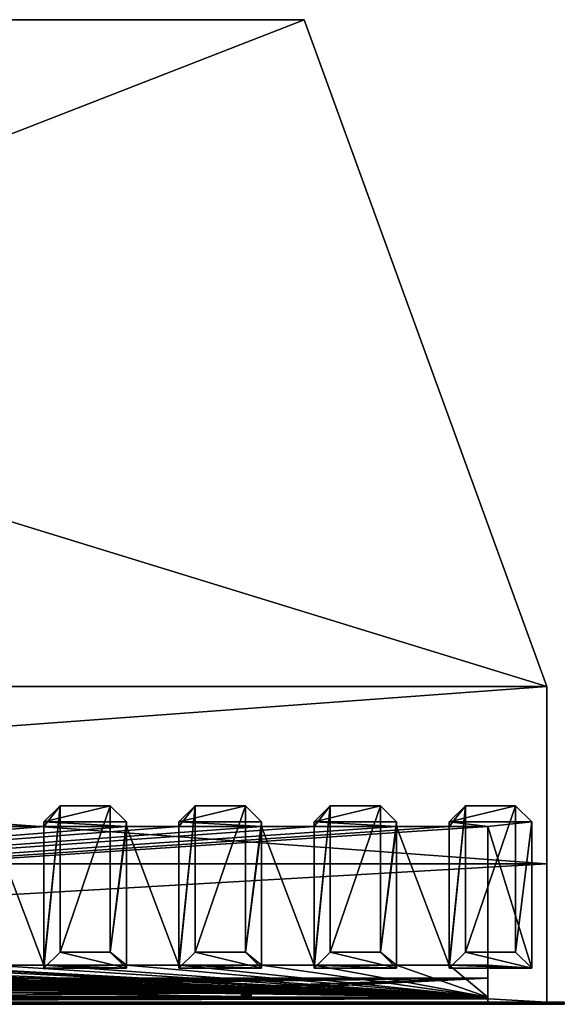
# Model space of a CAD drawing. Header units: inches. Extents: x -17.4 to 17.4, y 0 to 14.
# Tile 22 of 22: x 9.7 to 17.4, y 0 to 14. Entities that reach past the tile are written whole.
import ezdxf

# ---------------------------------------------------------------- set-up
doc = ezdxf.new("R2010")
doc.units = ezdxf.units.IN
doc.header["$LTSCALE"] = 65.185185
doc.header["$MEASUREMENT"] = 0
for name, color, linetype in [('1', 7, 'CONTINUOUS'), ('10', 7, 'CONTINUOUS'), ('11', 7, 'CONTINUOUS'), ('113', 7, 'CONTINUOUS'), ('115', 7, 'CONTINUOUS'), ('116', 7, 'CONTINUOUS'), ('117', 7, 'CONTINUOUS'), ('12', 7, 'CONTINUOUS'), ('13', 7, 'CONTINUOUS'), ('133', 7, 'CONTINUOUS'), ('134', 7, 'CONTINUOUS'), ('139', 7, 'CONTINUOUS'), ('14', 7, 'CONTINUOUS'), ('140', 7, 'CONTINUOUS'), ('15', 7, 'CONTINUOUS'), ('16', 7, 'CONTINUOUS'), ('17', 7, 'CONTINUOUS'), ('173', 7, 'CONTINUOUS'), ('174', 7, 'CONTINUOUS'), ('175', 7, 'CONTINUOUS'), ('176', 7, 'CONTINUOUS'), ('177', 7, 'CONTINUOUS'), ('178', 7, 'CONTINUOUS'), ('18', 7, 'CONTINUOUS'), ('185', 7, 'CONTINUOUS'), ('186', 7, 'CONTINUOUS'), ('187', 7, 'CONTINUOUS'), ('188', 7, 'CONTINUOUS'), ('189', 7, 'CONTINUOUS'), ('19', 7, 'CONTINUOUS'), ('190', 7, 'CONTINUOUS'), ('2', 7, 'CONTINUOUS'), ('20', 7, 'CONTINUOUS'), ('21', 7, 'CONTINUOUS'), ('22', 7, 'CONTINUOUS'), ('23', 7, 'CONTINUOUS'), ('3', 7, 'CONTINUOUS'), ('4', 7, 'CONTINUOUS'), ('5', 7, 'CONTINUOUS'), ('58', 7, 'CONTINUOUS'), ('59', 7, 'CONTINUOUS'), ('6', 7, 'CONTINUOUS'), ('60', 7, 'CONTINUOUS'), ('61', 7, 'CONTINUOUS'), ('62', 7, 'CONTINUOUS'), ('63', 7, 'CONTINUOUS'), ('64', 7, 'CONTINUOUS'), ('65', 7, 'CONTINUOUS'), ('66', 7, 'CONTINUOUS'), ('67', 7, 'CONTINUOUS'), ('68', 7, 'CONTINUOUS'), ('69', 7, 'CONTINUOUS'), ('7', 7, 'CONTINUOUS'), ('8', 7, 'CONTINUOUS'), ('9', 7, 'CONTINUOUS')]:
    doc.layers.add(name, color=color, linetype=linetype)

msp = doc.modelspace()

# ---------------------------------------------------------------- linework, layer by layer
at = {"layer": '1', "color": 7, "linetype": 'Continuous'}
for points in [[(17.163, 1.97), (17.163, 4.5), (17.163, 4.5, 22.5), (17.163, 1.97)], [(17.163, 0, -0.03), (17.163, 1.97), (17.163, 4.5, 22.5), (17.163, 0, -0.03)], [(17.163, 1.97, 22.5), (17.163, 0, -0.03), (17.163, 4.5, 22.5), (17.163, 1.97, 22.5)], [(17.163, 1.97, -0.03), (17.163, 1.97), (17.163, 0, -0.03), (17.163, 1.97, -0.03)], [(17.163, 0, 22.53), (17.163, 0, -0.03), (17.163, 1.97, 22.53), (17.163, 0, 22.53)], [(17.163, 1.97, 22.53), (17.163, 0, -0.03), (17.163, 1.97, 22.5), (17.163, 1.97, 22.53)]]:
    msp.add_3dface(points, dxfattribs=at)
at = {"layer": '10', "color": 7, "linetype": 'Continuous'}
for points in [[(-17.226, 0, -0.5), (17.226, 0, -0.5), (-17.226, -0.015, -0.5), (-17.226, 0, -0.5)], [(17.226, 0, -0.5), (-17.226, -0.03, -0.5), (-17.226, -0.015, -0.5), (17.226, 0, -0.5)], [(-17.226, -0.03, -0.5), (17.226, 0, -0.5), (17.226, -0.015, -0.5), (-17.226, -0.03, -0.5)], [(17.226, -0.03, -0.5), (-17.226, -0.03, -0.5), (17.226, -0.015, -0.5), (17.226, -0.03, -0.5)]]:
    msp.add_3dface(points, dxfattribs=at)
at = {"layer": '11', "color": 7, "linetype": 'Continuous'}
for points in [[(17.163, 1.97, -0.03), (17.163, 0, -0.03), (-17.163, 0, -0.03), (17.163, 1.97, -0.03)], [(17.163, 1.97, -0.03), (-17.163, 0, -0.03), (-17.163, 1.97, -0.03), (17.163, 1.97, -0.03)]]:
    msp.add_3dface(points, dxfattribs=at)
at = {"layer": '113', "color": 7, "linetype": 'Continuous'}
for points in [[(12.816, 0.081, 20.187), (7.184, 0.081, 20.187), (12.816, 0.132, 19.205), (12.816, 0.081, 20.187)], [(12.816, 0.132, 19.205), (7.184, 0.081, 20.187), (7.184, 0.132, 19.205), (12.816, 0.132, 19.205)], [(12.839, 0.081, 20.185), (12.816, 0.081, 20.187), (12.839, 0.132, 19.207), (12.839, 0.081, 20.185)], [(12.839, 0.132, 19.207), (12.816, 0.081, 20.187), (12.816, 0.132, 19.205), (12.839, 0.132, 19.207)], [(12.863, 0.081, 20.179), (12.839, 0.081, 20.185), (12.863, 0.132, 19.213), (12.863, 0.081, 20.179)], [(12.863, 0.132, 19.213), (12.839, 0.081, 20.185), (12.839, 0.132, 19.207), (12.863, 0.132, 19.213)], [(12.884, 0.131, 19.223), (12.863, 0.081, 20.179), (12.863, 0.132, 19.213), (12.884, 0.131, 19.223)], [(12.884, 0.082, 20.169), (12.863, 0.081, 20.179), (12.884, 0.131, 19.223), (12.884, 0.082, 20.169)], [(12.904, 0.13, 19.237), (12.884, 0.082, 20.169), (12.884, 0.131, 19.223), (12.904, 0.13, 19.237)], [(12.904, 0.082, 20.155), (12.884, 0.082, 20.169), (12.904, 0.13, 19.237), (12.904, 0.082, 20.155)], [(12.921, 0.129, 19.254), (12.904, 0.082, 20.155), (12.904, 0.13, 19.237), (12.921, 0.129, 19.254)], [(12.921, 0.083, 20.138), (12.904, 0.082, 20.155), (12.921, 0.129, 19.254), (12.921, 0.083, 20.138)], [(12.935, 0.128, 19.273), (12.921, 0.083, 20.138), (12.921, 0.129, 19.254), (12.935, 0.128, 19.273)], [(12.935, 0.084, 20.119), (12.921, 0.083, 20.138), (12.935, 0.128, 19.273), (12.935, 0.084, 20.119)], [(12.945, 0.127, 19.295), (12.935, 0.084, 20.119), (12.935, 0.128, 19.273), (12.945, 0.127, 19.295)], [(12.945, 0.085, 20.097), (12.935, 0.084, 20.119), (12.945, 0.127, 19.295), (12.945, 0.085, 20.097)], [(12.951, 0.126, 19.318), (12.945, 0.085, 20.097), (12.945, 0.127, 19.295), (12.951, 0.126, 19.318)], [(12.951, 0.086, 20.074), (12.945, 0.085, 20.097), (12.951, 0.126, 19.318), (12.951, 0.086, 20.074)], [(12.953, 0.125, 19.342), (12.951, 0.086, 20.074), (12.951, 0.126, 19.318), (12.953, 0.125, 19.342)], [(12.953, 0.088, 20.05), (12.951, 0.086, 20.074), (12.953, 0.125, 19.342), (12.953, 0.088, 20.05)]]:
    msp.add_3dface(points, dxfattribs=at)
at = {"layer": '115', "color": 7, "linetype": 'Continuous'}
for points in [[(7.184, 0.222, 19.209), (12.816, 0.222, 19.209), (7.184, 0.132, 19.205), (7.184, 0.222, 19.209)], [(12.816, 0.222, 19.209), (12.816, 0.132, 19.205), (7.184, 0.132, 19.205), (12.816, 0.222, 19.209)]]:
    msp.add_3dface(points, dxfattribs=at)
at = {"layer": '116', "color": 7, "linetype": 'Continuous'}
for points in [[(12.953, 0.215, 19.347), (12.953, 0.178, 20.055), (12.953, 0.125, 19.342), (12.953, 0.215, 19.347)], [(12.953, 0.178, 20.055), (12.953, 0.088, 20.05), (12.953, 0.125, 19.342), (12.953, 0.178, 20.055)]]:
    msp.add_3dface(points, dxfattribs=at)
at = {"layer": '117', "color": 7, "linetype": 'Continuous'}
for points in [[(12.816, 0.17, 20.192), (7.184, 0.17, 20.192), (12.816, 0.081, 20.187), (12.816, 0.17, 20.192)], [(7.184, 0.17, 20.192), (7.184, 0.081, 20.187), (12.816, 0.081, 20.187), (7.184, 0.17, 20.192)]]:
    msp.add_3dface(points, dxfattribs=at)
at = {"layer": '12', "color": 7, "linetype": 'Continuous'}
for points in [[(17.163, 1.97), (17.163, 1.97, -0.03), (-17.163, 1.97, -0.03), (17.163, 1.97)], [(17.163, 1.97), (-17.163, 1.97, -0.03), (-17.163, 1.97), (17.163, 1.97)]]:
    msp.add_3dface(points, dxfattribs=at)
at = {"layer": '13', "color": 7, "linetype": 'Continuous'}
for points in [[(13.706, 14), (17.163, 4.5), (-17.163, 1.97), (13.706, 14)], [(-13.706, 14), (13.706, 14), (-17.163, 1.97), (-13.706, 14)], [(17.163, 4.5), (17.163, 1.97), (-17.163, 1.97), (17.163, 4.5)]]:
    msp.add_3dface(points, dxfattribs=at)
at = {"layer": '133', "color": 7, "linetype": 'Continuous'}
for points in [[(12.816, 0.222, 19.209), (12.839, 0.222, 19.212), (12.816, 0.132, 19.205), (12.816, 0.222, 19.209)], [(12.839, 0.222, 19.212), (12.839, 0.132, 19.207), (12.816, 0.132, 19.205), (12.839, 0.222, 19.212)], [(12.839, 0.222, 19.212), (12.863, 0.221, 19.218), (12.839, 0.132, 19.207), (12.839, 0.222, 19.212)], [(12.863, 0.221, 19.218), (12.863, 0.132, 19.213), (12.839, 0.132, 19.207), (12.863, 0.221, 19.218)], [(12.863, 0.221, 19.218), (12.884, 0.221, 19.228), (12.863, 0.132, 19.213), (12.863, 0.221, 19.218)], [(12.884, 0.221, 19.228), (12.884, 0.131, 19.223), (12.863, 0.132, 19.213), (12.884, 0.221, 19.228)], [(12.884, 0.221, 19.228), (12.904, 0.22, 19.242), (12.884, 0.131, 19.223), (12.884, 0.221, 19.228)], [(12.904, 0.22, 19.242), (12.904, 0.13, 19.237), (12.884, 0.131, 19.223), (12.904, 0.22, 19.242)], [(12.904, 0.22, 19.242), (12.921, 0.219, 19.259), (12.904, 0.13, 19.237), (12.904, 0.22, 19.242)], [(12.921, 0.219, 19.259), (12.921, 0.129, 19.254), (12.904, 0.13, 19.237), (12.921, 0.219, 19.259)], [(12.921, 0.219, 19.259), (12.935, 0.218, 19.278), (12.921, 0.129, 19.254), (12.921, 0.219, 19.259)], [(12.935, 0.218, 19.278), (12.935, 0.128, 19.273), (12.921, 0.129, 19.254), (12.935, 0.218, 19.278)], [(12.935, 0.218, 19.278), (12.945, 0.217, 19.3), (12.935, 0.128, 19.273), (12.935, 0.218, 19.278)], [(12.945, 0.217, 19.3), (12.945, 0.127, 19.295), (12.935, 0.128, 19.273), (12.945, 0.217, 19.3)], [(12.945, 0.217, 19.3), (12.951, 0.216, 19.323), (12.945, 0.127, 19.295), (12.945, 0.217, 19.3)], [(12.951, 0.216, 19.323), (12.951, 0.126, 19.318), (12.945, 0.127, 19.295), (12.951, 0.216, 19.323)], [(12.951, 0.216, 19.323), (12.953, 0.215, 19.347), (12.951, 0.126, 19.318), (12.951, 0.216, 19.323)], [(12.953, 0.215, 19.347), (12.953, 0.125, 19.342), (12.951, 0.126, 19.318), (12.953, 0.215, 19.347)]]:
    msp.add_3dface(points, dxfattribs=at)
at = {"layer": '134', "color": 7, "linetype": 'Continuous'}
for points in [[(12.839, 0.171, 20.19), (12.816, 0.17, 20.192), (12.839, 0.081, 20.185), (12.839, 0.171, 20.19)], [(12.816, 0.17, 20.192), (12.816, 0.081, 20.187), (12.839, 0.081, 20.185), (12.816, 0.17, 20.192)], [(12.863, 0.171, 20.184), (12.839, 0.171, 20.19), (12.863, 0.081, 20.179), (12.863, 0.171, 20.184)], [(12.839, 0.171, 20.19), (12.839, 0.081, 20.185), (12.863, 0.081, 20.179), (12.839, 0.171, 20.19)], [(12.884, 0.171, 20.174), (12.863, 0.171, 20.184), (12.884, 0.082, 20.169), (12.884, 0.171, 20.174)], [(12.863, 0.171, 20.184), (12.863, 0.081, 20.179), (12.884, 0.082, 20.169), (12.863, 0.171, 20.184)], [(12.904, 0.172, 20.16), (12.884, 0.171, 20.174), (12.904, 0.082, 20.155), (12.904, 0.172, 20.16)], [(12.884, 0.171, 20.174), (12.884, 0.082, 20.169), (12.904, 0.082, 20.155), (12.884, 0.171, 20.174)], [(12.921, 0.173, 20.143), (12.904, 0.172, 20.16), (12.921, 0.083, 20.138), (12.921, 0.173, 20.143)], [(12.904, 0.172, 20.16), (12.904, 0.082, 20.155), (12.921, 0.083, 20.138), (12.904, 0.172, 20.16)], [(12.935, 0.174, 20.123), (12.921, 0.173, 20.143), (12.935, 0.084, 20.119), (12.935, 0.174, 20.123)], [(12.921, 0.173, 20.143), (12.921, 0.083, 20.138), (12.935, 0.084, 20.119), (12.921, 0.173, 20.143)], [(12.945, 0.175, 20.102), (12.935, 0.174, 20.123), (12.945, 0.085, 20.097), (12.945, 0.175, 20.102)], [(12.935, 0.174, 20.123), (12.935, 0.084, 20.119), (12.945, 0.085, 20.097), (12.935, 0.174, 20.123)], [(12.951, 0.176, 20.079), (12.945, 0.175, 20.102), (12.951, 0.086, 20.074), (12.951, 0.176, 20.079)], [(12.945, 0.175, 20.102), (12.945, 0.085, 20.097), (12.951, 0.086, 20.074), (12.945, 0.175, 20.102)], [(12.953, 0.178, 20.055), (12.951, 0.176, 20.079), (12.953, 0.088, 20.05), (12.953, 0.178, 20.055)], [(12.951, 0.176, 20.079), (12.951, 0.086, 20.074), (12.953, 0.088, 20.05), (12.951, 0.176, 20.079)]]:
    msp.add_3dface(points, dxfattribs=at)
at = {"layer": '139', "color": 7, "linetype": 'Continuous'}
for points in [[(17.226, 0, -0.5), (17.255, 0, -0.498), (17.226, -0.015, -0.5), (17.226, 0, -0.5)], [(17.255, 0, -0.498), (17.255, -0.03, -0.498), (17.226, -0.03, -0.5), (17.255, 0, -0.498)], [(17.255, 0, -0.498), (17.226, -0.03, -0.5), (17.226, -0.015, -0.5), (17.255, 0, -0.498)], [(17.255, 0, -0.498), (17.284, 0, -0.491), (17.255, -0.03, -0.498), (17.255, 0, -0.498)], [(17.284, 0, -0.491), (17.284, -0.03, -0.491), (17.255, -0.03, -0.498), (17.284, 0, -0.491)], [(17.284, 0, -0.491), (17.311, 0, -0.48), (17.284, -0.03, -0.491), (17.284, 0, -0.491)], [(17.311, 0, -0.48), (17.311, -0.03, -0.48), (17.284, -0.03, -0.491), (17.311, 0, -0.48)], [(17.311, 0, -0.48), (17.336, 0, -0.464), (17.311, -0.03, -0.48), (17.311, 0, -0.48)], [(17.336, 0, -0.464), (17.336, -0.03, -0.464), (17.311, -0.03, -0.48), (17.336, 0, -0.464)], [(17.336, 0, -0.464), (17.359, 0, -0.445), (17.336, -0.03, -0.464), (17.336, 0, -0.464)], [(17.359, 0, -0.445), (17.359, -0.03, -0.445), (17.336, -0.03, -0.464), (17.359, 0, -0.445)], [(17.359, 0, -0.445), (17.378, 0, -0.423), (17.359, -0.03, -0.445), (17.359, 0, -0.445)], [(17.378, 0, -0.423), (17.378, -0.03, -0.423), (17.359, -0.03, -0.445), (17.378, 0, -0.423)], [(17.378, 0, -0.423), (17.393, 0, -0.398), (17.378, -0.03, -0.423), (17.378, 0, -0.423)], [(17.393, 0, -0.398), (17.393, -0.03, -0.398), (17.378, -0.03, -0.423), (17.393, 0, -0.398)], [(17.393, 0, -0.398), (17.404, 0, -0.37), (17.393, -0.03, -0.398), (17.393, 0, -0.398)], [(17.404, 0, -0.37), (17.404, -0.03, -0.37), (17.393, -0.03, -0.398), (17.404, 0, -0.37)], [(17.404, 0, -0.37), (17.411, 0, -0.342), (17.404, -0.03, -0.37), (17.404, 0, -0.37)], [(17.411, 0, -0.342), (17.411, -0.03, -0.342), (17.404, -0.03, -0.37), (17.411, 0, -0.342)], [(17.411, 0, -0.342), (17.413, 0, -0.312), (17.411, -0.03, -0.342), (17.411, 0, -0.342)], [(17.411, -0.03, -0.342), (17.413, 0, -0.312), (17.413, -0.015, -0.312), (17.411, -0.03, -0.342)], [(17.413, -0.03, -0.312), (17.411, -0.03, -0.342), (17.413, -0.015, -0.312), (17.413, -0.03, -0.312)]]:
    msp.add_3dface(points, dxfattribs=at)
at = {"layer": '14', "color": 7, "linetype": 'Continuous'}
for points in [[(17.413, 0, -0.312), (17.413, 0, 22.812), (17.413, -0.015, -0.312), (17.413, 0, -0.312)], [(17.413, 0, 22.812), (17.413, -0.03, -0.312), (17.413, -0.015, -0.312), (17.413, 0, 22.812)], [(17.413, -0.03, -0.312), (17.413, 0, 22.812), (17.413, -0.015, 22.812), (17.413, -0.03, -0.312)], [(17.413, -0.03, 22.812), (17.413, -0.03, -0.312), (17.413, -0.015, 22.812), (17.413, -0.03, 22.812)]]:
    msp.add_3dface(points, dxfattribs=at)
at = {"layer": '140', "color": 7, "linetype": 'Continuous'}
for points in [[(17.255, 0, 22.998), (17.226, 0, 23), (17.255, -0.03, 22.998), (17.255, 0, 22.998)], [(17.226, 0, 23), (17.226, -0.015, 23), (17.255, -0.03, 22.998), (17.226, 0, 23)], [(17.284, 0, 22.991), (17.255, 0, 22.998), (17.284, -0.03, 22.991), (17.284, 0, 22.991)], [(17.255, 0, 22.998), (17.255, -0.03, 22.998), (17.284, -0.03, 22.991), (17.255, 0, 22.998)], [(17.311, 0, 22.98), (17.284, 0, 22.991), (17.311, -0.03, 22.98), (17.311, 0, 22.98)], [(17.284, 0, 22.991), (17.284, -0.03, 22.991), (17.311, -0.03, 22.98), (17.284, 0, 22.991)], [(17.336, 0, 22.964), (17.311, 0, 22.98), (17.336, -0.03, 22.964), (17.336, 0, 22.964)], [(17.311, 0, 22.98), (17.311, -0.03, 22.98), (17.336, -0.03, 22.964), (17.311, 0, 22.98)], [(17.359, 0, 22.945), (17.336, 0, 22.964), (17.359, -0.03, 22.945), (17.359, 0, 22.945)], [(17.336, 0, 22.964), (17.336, -0.03, 22.964), (17.359, -0.03, 22.945), (17.336, 0, 22.964)], [(17.378, 0, 22.923), (17.359, 0, 22.945), (17.378, -0.03, 22.923), (17.378, 0, 22.923)], [(17.359, 0, 22.945), (17.359, -0.03, 22.945), (17.378, -0.03, 22.923), (17.359, 0, 22.945)], [(17.393, 0, 22.898), (17.378, 0, 22.923), (17.393, -0.03, 22.898), (17.393, 0, 22.898)], [(17.378, 0, 22.923), (17.378, -0.03, 22.923), (17.393, -0.03, 22.898), (17.378, 0, 22.923)], [(17.404, 0, 22.87), (17.393, 0, 22.898), (17.404, -0.03, 22.87), (17.404, 0, 22.87)], [(17.393, 0, 22.898), (17.393, -0.03, 22.898), (17.404, -0.03, 22.87), (17.393, 0, 22.898)], [(17.411, 0, 22.842), (17.404, 0, 22.87), (17.411, -0.03, 22.842), (17.411, 0, 22.842)], [(17.404, 0, 22.87), (17.404, -0.03, 22.87), (17.411, -0.03, 22.842), (17.404, 0, 22.87)], [(17.413, 0, 22.812), (17.411, 0, 22.842), (17.413, -0.015, 22.812), (17.413, 0, 22.812)], [(17.411, 0, 22.842), (17.411, -0.03, 22.842), (17.413, -0.03, 22.812), (17.411, 0, 22.842)], [(17.411, 0, 22.842), (17.413, -0.03, 22.812), (17.413, -0.015, 22.812), (17.411, 0, 22.842)], [(17.226, -0.015, 23), (17.226, -0.03, 23), (17.255, -0.03, 22.998), (17.226, -0.015, 23)]]:
    msp.add_3dface(points, dxfattribs=at)
at = {"layer": '15', "color": 7, "linetype": 'Continuous'}
for points in [[(17.163, 4.5, 22.5), (17.163, 4.5), (13.706, 14, 13), (17.163, 4.5, 22.5)], [(17.163, 4.5), (13.706, 14), (13.706, 14, 13), (17.163, 4.5)]]:
    msp.add_3dface(points, dxfattribs=at)
at = {"layer": '16', "color": 7, "linetype": 'Continuous'}
for points in [[(16.323, 0.343, 16.897), (16.323, 2.502, 15.086), (16.323, 0.529, 1.053), (16.323, 0.343, 16.897)], [(16.323, -0.03, 22.5), (16.323, 0.343, 16.897), (16.323, 0.529, 1.053), (16.323, -0.03, 22.5)], [(16.323, 0.073, 1.053), (16.323, -0.03, 22.5), (16.323, 0.529, 1.053), (16.323, 0.073, 1.053)], [(16.323, 0.343, 16.897), (16.323, -0.03, 22.5), (16.323, 0.049, 22.5), (16.323, 0.343, 16.897)], [(16.323, -0.03), (16.323, -0.03, 22.5), (16.323, 0.073), (16.323, -0.03)], [(16.323, 0.073), (16.323, -0.03, 22.5), (16.323, 0.073, 1.053), (16.323, 0.073)]]:
    msp.add_3dface(points, dxfattribs=at)
at = {"layer": '17', "color": 7, "linetype": 'Continuous'}
for points in [[(-16.323, -0.03), (16.323, -0.03), (-16.323, 0.073), (-16.323, -0.03)], [(16.323, -0.03), (16.323, 0.073), (-16.323, 0.073), (16.323, -0.03)]]:
    msp.add_3dface(points, dxfattribs=at)
at = {"layer": '173', "color": 7, "linetype": 'Continuous'}
for points in [[(14.08, 0.711, 0.695), (13.85, 0.484, 0.727), (15.025, 0.484, 0.727), (14.08, 0.711, 0.695)], [(14.795, 0.711, 0.695), (14.08, 0.711, 0.695), (15.025, 0.484, 0.727), (14.795, 0.711, 0.695)]]:
    msp.add_3dface(points, dxfattribs=at)
at = {"layer": '174', "color": 7, "linetype": 'Continuous'}
for points in [[(15.025, 2.571, 15.581), (13.85, 2.571, 15.581), (14.795, 2.799, 15.549), (15.025, 2.571, 15.581)], [(14.795, 2.799, 15.549), (13.85, 2.571, 15.581), (14.08, 2.799, 15.549), (14.795, 2.799, 15.549)]]:
    msp.add_3dface(points, dxfattribs=at)
at = {"layer": '175', "color": 7, "linetype": 'Continuous'}
for points in [[(15.025, 2.502, 15.086), (13.85, 2.502, 15.086), (13.85, 2.571, 15.581), (15.025, 2.502, 15.086)], [(15.025, 2.502, 15.086), (13.85, 2.571, 15.581), (15.025, 2.571, 15.581), (15.025, 2.502, 15.086)], [(13.85, 0.529, 1.053), (15.025, 0.529, 1.053), (15.025, 0.484, 0.727), (13.85, 0.529, 1.053)], [(13.85, 0.484, 0.727), (13.85, 0.529, 1.053), (15.025, 0.484, 0.727), (13.85, 0.484, 0.727)]]:
    msp.add_3dface(points, dxfattribs=at)
at = {"layer": '176', "color": 7, "linetype": 'Continuous'}
for points in [[(14.795, 0.711, 0.695), (15.025, 2.571, 15.581), (14.795, 2.799, 15.549), (14.795, 0.711, 0.695)], [(14.795, 0.711, 0.695), (15.025, 2.502, 15.086), (15.025, 2.571, 15.581), (14.795, 0.711, 0.695)], [(15.025, 0.529, 1.053), (15.025, 2.502, 15.086), (14.795, 0.711, 0.695), (15.025, 0.529, 1.053)], [(15.025, 0.529, 1.053), (14.795, 0.711, 0.695), (15.025, 0.484, 0.727), (15.025, 0.529, 1.053)]]:
    msp.add_3dface(points, dxfattribs=at)
at = {"layer": '177', "color": 7, "linetype": 'Continuous'}
for points in [[(14.08, 0.711, 0.695), (14.795, 0.711, 0.695), (14.795, 2.799, 15.549), (14.08, 0.711, 0.695)], [(14.08, 0.711, 0.695), (14.795, 2.799, 15.549), (14.08, 2.799, 15.549), (14.08, 0.711, 0.695)]]:
    msp.add_3dface(points, dxfattribs=at)
at = {"layer": '178', "color": 7, "linetype": 'Continuous'}
for points in [[(13.85, 2.502, 15.086), (13.85, 0.529, 1.053), (14.08, 2.799, 15.549), (13.85, 2.502, 15.086)], [(13.85, 2.571, 15.581), (13.85, 2.502, 15.086), (14.08, 2.799, 15.549), (13.85, 2.571, 15.581)], [(13.85, 0.529, 1.053), (13.85, 0.484, 0.727), (14.08, 2.799, 15.549), (13.85, 0.529, 1.053)], [(13.85, 0.484, 0.727), (14.08, 0.711, 0.695), (14.08, 2.799, 15.549), (13.85, 0.484, 0.727)]]:
    msp.add_3dface(points, dxfattribs=at)
at = {"layer": '18', "color": 7, "linetype": 'Continuous'}
for points in [[(16.323, -0.03, 22.5), (-16.323, -0.03, 22.5), (16.323, 0.049, 22.5), (16.323, -0.03, 22.5)], [(16.323, 0.049, 22.5), (-16.323, -0.03, 22.5), (-16.323, 0.049, 22.5), (16.323, 0.049, 22.5)]]:
    msp.add_3dface(points, dxfattribs=at)
at = {"layer": '185', "color": 7, "linetype": 'Continuous'}
for points in [[(16.005, 0.711, 0.695), (15.775, 0.484, 0.727), (16.95, 0.484, 0.727), (16.005, 0.711, 0.695)], [(16.72, 0.711, 0.695), (16.005, 0.711, 0.695), (16.95, 0.484, 0.727), (16.72, 0.711, 0.695)]]:
    msp.add_3dface(points, dxfattribs=at)
at = {"layer": '186', "color": 7, "linetype": 'Continuous'}
for points in [[(16.95, 2.571, 15.581), (15.775, 2.571, 15.581), (16.72, 2.799, 15.549), (16.95, 2.571, 15.581)], [(16.72, 2.799, 15.549), (15.775, 2.571, 15.581), (16.005, 2.799, 15.549), (16.72, 2.799, 15.549)]]:
    msp.add_3dface(points, dxfattribs=at)
at = {"layer": '187', "color": 7, "linetype": 'Continuous'}
for points in [[(16.323, 2.502, 15.086), (15.775, 2.502, 15.086), (15.775, 2.571, 15.581), (16.323, 2.502, 15.086)], [(16.323, 2.502, 15.086), (15.775, 2.571, 15.581), (16.95, 2.571, 15.581), (16.323, 2.502, 15.086)], [(16.95, 0.484, 0.727), (16.323, 2.502, 15.086), (16.95, 2.571, 15.581), (16.95, 0.484, 0.727)], [(16.323, 0.529, 1.053), (16.323, 2.502, 15.086), (16.95, 0.484, 0.727), (16.323, 0.529, 1.053)], [(15.775, 0.529, 1.053), (16.323, 0.529, 1.053), (16.95, 0.484, 0.727), (15.775, 0.529, 1.053)], [(15.775, 0.484, 0.727), (15.775, 0.529, 1.053), (16.95, 0.484, 0.727), (15.775, 0.484, 0.727)]]:
    msp.add_3dface(points, dxfattribs=at)
at = {"layer": '188', "color": 7, "linetype": 'Continuous'}
for points in [[(16.72, 0.711, 0.695), (16.95, 2.571, 15.581), (16.72, 2.799, 15.549), (16.72, 0.711, 0.695)], [(16.72, 0.711, 0.695), (16.95, 0.484, 0.727), (16.95, 2.571, 15.581), (16.72, 0.711, 0.695)]]:
    msp.add_3dface(points, dxfattribs=at)
at = {"layer": '189', "color": 7, "linetype": 'Continuous'}
for points in [[(16.005, 0.711, 0.695), (16.72, 0.711, 0.695), (16.72, 2.799, 15.549), (16.005, 0.711, 0.695)], [(16.005, 0.711, 0.695), (16.72, 2.799, 15.549), (16.005, 2.799, 15.549), (16.005, 0.711, 0.695)]]:
    msp.add_3dface(points, dxfattribs=at)
at = {"layer": '19', "color": 7, "linetype": 'Continuous'}
for points in [[(16.323, 0.343, 16.897), (-12.816, 0.222, 19.209), (-16.323, 0.343, 16.897), (16.323, 0.343, 16.897)], [(-12.816, 0.222, 19.209), (16.323, 0.343, 16.897), (-7.184, 0.222, 19.209), (-12.816, 0.222, 19.209)], [(-7.184, 0.222, 19.209), (16.323, 0.343, 16.897), (-7.161, 0.222, 19.212), (-7.184, 0.222, 19.209)], [(-7.161, 0.222, 19.212), (16.323, 0.343, 16.897), (-7.137, 0.221, 19.218), (-7.161, 0.222, 19.212)], [(-7.137, 0.221, 19.218), (16.323, 0.343, 16.897), (-7.116, 0.221, 19.228), (-7.137, 0.221, 19.218)], [(-7.116, 0.221, 19.228), (16.323, 0.343, 16.897), (-7.096, 0.22, 19.242), (-7.116, 0.221, 19.228)], [(-7.096, 0.22, 19.242), (16.323, 0.343, 16.897), (-7.079, 0.219, 19.259), (-7.096, 0.22, 19.242)], [(-7.079, 0.219, 19.259), (16.323, 0.343, 16.897), (-7.065, 0.218, 19.278), (-7.079, 0.219, 19.259)], [(-7.065, 0.218, 19.278), (16.323, 0.343, 16.897), (-7.055, 0.217, 19.3), (-7.065, 0.218, 19.278)], [(-7.055, 0.217, 19.3), (16.323, 0.343, 16.897), (-7.049, 0.216, 19.323), (-7.055, 0.217, 19.3)], [(-7.049, 0.216, 19.323), (16.323, 0.343, 16.897), (-7.047, 0.215, 19.347), (-7.049, 0.216, 19.323)], [(16.323, 0.343, 16.897), (-3.458, 0.232, 19.018), (-7.047, 0.215, 19.347), (16.323, 0.343, 16.897)], [(-3.458, 0.232, 19.018), (16.323, 0.343, 16.897), (-3.405, 0.232, 19.014), (-3.458, 0.232, 19.018)], [(-3.405, 0.232, 19.014), (16.323, 0.343, 16.897), (3.405, 0.232, 19.014), (-3.405, 0.232, 19.014)], [(3.405, 0.232, 19.014), (16.323, 0.343, 16.897), (3.458, 0.232, 19.018), (3.405, 0.232, 19.014)], [(3.458, 0.232, 19.018), (16.323, 0.343, 16.897), (3.511, 0.231, 19.029), (3.458, 0.232, 19.018)], [(3.511, 0.231, 19.029), (16.323, 0.343, 16.897), (3.561, 0.23, 19.048), (3.511, 0.231, 19.029)], [(3.561, 0.23, 19.048), (16.323, 0.343, 16.897), (3.608, 0.229, 19.074), (3.561, 0.23, 19.048)], [(3.608, 0.229, 19.074), (16.323, 0.343, 16.897), (3.651, 0.227, 19.106), (3.608, 0.229, 19.074)], [(3.651, 0.227, 19.106), (16.323, 0.343, 16.897), (3.688, 0.225, 19.144), (3.651, 0.227, 19.106)], [(3.688, 0.225, 19.144), (16.323, 0.343, 16.897), (3.72, 0.223, 19.186), (3.688, 0.225, 19.144)], [(3.72, 0.223, 19.186), (16.323, 0.343, 16.897), (3.746, 0.221, 19.233), (3.72, 0.223, 19.186)], [(3.746, 0.221, 19.233), (16.323, 0.343, 16.897), (3.765, 0.218, 19.283), (3.746, 0.221, 19.233)], [(3.765, 0.218, 19.283), (16.323, 0.343, 16.897), (3.776, 0.215, 19.335), (3.765, 0.218, 19.283)], [(3.776, 0.215, 19.335), (16.323, 0.343, 16.897), (3.78, 0.213, 19.389), (3.776, 0.215, 19.335)], [(3.78, 0.213, 19.389), (16.323, 0.343, 16.897), (3.78, 0.18, 20.013), (3.78, 0.213, 19.389)], [(3.78, 0.18, 20.013), (16.323, 0.343, 16.897), (7.161, 0.222, 19.212), (3.78, 0.18, 20.013)], [(7.161, 0.222, 19.212), (16.323, 0.343, 16.897), (7.184, 0.222, 19.209), (7.161, 0.222, 19.212)], [(7.184, 0.222, 19.209), (16.323, 0.343, 16.897), (12.816, 0.222, 19.209), (7.184, 0.222, 19.209)], [(12.816, 0.222, 19.209), (16.323, 0.343, 16.897), (12.839, 0.222, 19.212), (12.816, 0.222, 19.209)], [(12.839, 0.222, 19.212), (16.323, 0.343, 16.897), (12.863, 0.221, 19.218), (12.839, 0.222, 19.212)], [(12.863, 0.221, 19.218), (16.323, 0.343, 16.897), (12.884, 0.221, 19.228), (12.863, 0.221, 19.218)], [(12.884, 0.221, 19.228), (16.323, 0.343, 16.897), (12.904, 0.22, 19.242), (12.884, 0.221, 19.228)], [(16.323, 0.343, 16.897), (16.323, 0.049, 22.5), (12.904, 0.172, 20.16), (16.323, 0.343, 16.897)], [(12.904, 0.22, 19.242), (16.323, 0.343, 16.897), (12.921, 0.219, 19.259), (12.904, 0.22, 19.242)], [(12.921, 0.173, 20.143), (16.323, 0.343, 16.897), (12.904, 0.172, 20.16), (12.921, 0.173, 20.143)], [(12.921, 0.219, 19.259), (16.323, 0.343, 16.897), (12.935, 0.218, 19.278), (12.921, 0.219, 19.259)], [(12.935, 0.174, 20.123), (16.323, 0.343, 16.897), (12.921, 0.173, 20.143), (12.935, 0.174, 20.123)], [(12.935, 0.218, 19.278), (16.323, 0.343, 16.897), (12.945, 0.217, 19.3), (12.935, 0.218, 19.278)], [(12.945, 0.175, 20.102), (16.323, 0.343, 16.897), (12.935, 0.174, 20.123), (12.945, 0.175, 20.102)], [(12.945, 0.217, 19.3), (16.323, 0.343, 16.897), (12.951, 0.216, 19.323), (12.945, 0.217, 19.3)], [(12.951, 0.176, 20.079), (16.323, 0.343, 16.897), (12.945, 0.175, 20.102), (12.951, 0.176, 20.079)], [(12.951, 0.216, 19.323), (16.323, 0.343, 16.897), (12.953, 0.215, 19.347), (12.951, 0.216, 19.323)], [(12.953, 0.178, 20.055), (16.323, 0.343, 16.897), (12.951, 0.176, 20.079), (12.953, 0.178, 20.055)], [(12.953, 0.215, 19.347), (16.323, 0.343, 16.897), (12.953, 0.178, 20.055), (12.953, 0.215, 19.347)], [(16.323, 0.049, 22.5), (-16.323, 0.049, 22.5), (12.816, 0.17, 20.192), (16.323, 0.049, 22.5)], [(12.816, 0.17, 20.192), (-16.323, 0.049, 22.5), (7.184, 0.17, 20.192), (12.816, 0.17, 20.192)], [(12.839, 0.171, 20.19), (16.323, 0.049, 22.5), (12.816, 0.17, 20.192), (12.839, 0.171, 20.19)], [(12.863, 0.171, 20.184), (16.323, 0.049, 22.5), (12.839, 0.171, 20.19), (12.863, 0.171, 20.184)], [(12.884, 0.171, 20.174), (16.323, 0.049, 22.5), (12.863, 0.171, 20.184), (12.884, 0.171, 20.174)], [(12.904, 0.172, 20.16), (16.323, 0.049, 22.5), (12.884, 0.171, 20.174), (12.904, 0.172, 20.16)]]:
    msp.add_3dface(points, dxfattribs=at)
at = {"layer": '190', "color": 7, "linetype": 'Continuous'}
for points in [[(15.775, 2.502, 15.086), (15.775, 0.529, 1.053), (16.005, 2.799, 15.549), (15.775, 2.502, 15.086)], [(15.775, 2.571, 15.581), (15.775, 2.502, 15.086), (16.005, 2.799, 15.549), (15.775, 2.571, 15.581)], [(15.775, 0.529, 1.053), (15.775, 0.484, 0.727), (16.005, 2.799, 15.549), (15.775, 0.529, 1.053)], [(15.775, 0.484, 0.727), (16.005, 0.711, 0.695), (16.005, 2.799, 15.549), (15.775, 0.484, 0.727)]]:
    msp.add_3dface(points, dxfattribs=at)
at = {"layer": '2', "color": 7, "linetype": 'Continuous'}
for points in [[(-13.706, 14), (-13.706, 14, 13), (13.706, 14, 13), (-13.706, 14)], [(13.706, 14), (-13.706, 14), (13.706, 14, 13), (13.706, 14)]]:
    msp.add_3dface(points, dxfattribs=at)
at = {"layer": '20', "color": 7, "linetype": 'Continuous'}
for points in [[(16.323, 2.502, 15.086), (16.323, 0.343, 16.897), (-16.323, 0.343, 16.897), (16.323, 2.502, 15.086)], [(16.323, 2.502, 15.086), (-16.323, 0.343, 16.897), (15.775, 2.502, 15.086), (16.323, 2.502, 15.086)], [(15.775, 2.502, 15.086), (-16.323, 0.343, 16.897), (15.025, 2.502, 15.086), (15.775, 2.502, 15.086)], [(15.025, 2.502, 15.086), (-16.323, 0.343, 16.897), (13.85, 2.502, 15.086), (15.025, 2.502, 15.086)], [(13.85, 2.502, 15.086), (-16.323, 0.343, 16.897), (13.1, 2.502, 15.086), (13.85, 2.502, 15.086)], [(13.1, 2.502, 15.086), (-16.323, 0.343, 16.897), (11.925, 2.502, 15.086), (13.1, 2.502, 15.086)], [(11.925, 2.502, 15.086), (-16.323, 0.343, 16.897), (11.175, 2.502, 15.086), (11.925, 2.502, 15.086)], [(11.175, 2.502, 15.086), (-16.323, 0.343, 16.897), (10, 2.502, 15.086), (11.175, 2.502, 15.086)], [(10, 2.502, 15.086), (-16.323, 0.343, 16.897), (9.25, 2.502, 15.086), (10, 2.502, 15.086)]]:
    msp.add_3dface(points, dxfattribs=at)
at = {"layer": '21', "color": 7, "linetype": 'Continuous'}
for points in [[(10, 2.502, 15.086), (9.25, 2.502, 15.086), (10, 0.529, 1.053), (10, 2.502, 15.086)], [(10, 0.529, 1.053), (9.25, 2.502, 15.086), (9.25, 0.529, 1.053), (10, 0.529, 1.053)], [(11.925, 2.502, 15.086), (11.175, 2.502, 15.086), (11.925, 0.529, 1.053), (11.925, 2.502, 15.086)], [(11.925, 0.529, 1.053), (11.175, 2.502, 15.086), (11.175, 0.529, 1.053), (11.925, 0.529, 1.053)], [(13.85, 2.502, 15.086), (13.1, 2.502, 15.086), (13.85, 0.529, 1.053), (13.85, 2.502, 15.086)], [(13.85, 0.529, 1.053), (13.1, 2.502, 15.086), (13.1, 0.529, 1.053), (13.85, 0.529, 1.053)], [(15.775, 2.502, 15.086), (15.025, 2.502, 15.086), (15.775, 0.529, 1.053), (15.775, 2.502, 15.086)], [(15.775, 0.529, 1.053), (15.025, 2.502, 15.086), (15.025, 0.529, 1.053), (15.775, 0.529, 1.053)]]:
    msp.add_3dface(points, dxfattribs=at)
at = {"layer": '22', "color": 7, "linetype": 'Continuous'}
for points in [[(16.323, 0.073, 1.053), (-15.775, 0.529, 1.053), (-16.323, 0.529, 1.053), (16.323, 0.073, 1.053)], [(-16.323, 0.073, 1.053), (16.323, 0.073, 1.053), (-16.323, 0.529, 1.053), (-16.323, 0.073, 1.053)], [(16.323, 0.073, 1.053), (-15.025, 0.529, 1.053), (-15.775, 0.529, 1.053), (16.323, 0.073, 1.053)], [(-15.025, 0.529, 1.053), (16.323, 0.073, 1.053), (-13.85, 0.529, 1.053), (-15.025, 0.529, 1.053)], [(16.323, 0.073, 1.053), (-13.1, 0.529, 1.053), (-13.85, 0.529, 1.053), (16.323, 0.073, 1.053)], [(-13.1, 0.529, 1.053), (16.323, 0.073, 1.053), (-11.925, 0.529, 1.053), (-13.1, 0.529, 1.053)], [(16.323, 0.073, 1.053), (-11.175, 0.529, 1.053), (-11.925, 0.529, 1.053), (16.323, 0.073, 1.053)], [(-11.175, 0.529, 1.053), (16.323, 0.073, 1.053), (-10, 0.529, 1.053), (-11.175, 0.529, 1.053)], [(16.323, 0.073, 1.053), (-9.25, 0.529, 1.053), (-10, 0.529, 1.053), (16.323, 0.073, 1.053)], [(-9.25, 0.529, 1.053), (16.323, 0.073, 1.053), (-8.075, 0.529, 1.053), (-9.25, 0.529, 1.053)], [(16.323, 0.073, 1.053), (-7.325, 0.529, 1.053), (-8.075, 0.529, 1.053), (16.323, 0.073, 1.053)], [(-7.325, 0.529, 1.053), (16.323, 0.073, 1.053), (-6.15, 0.529, 1.053), (-7.325, 0.529, 1.053)], [(16.323, 0.073, 1.053), (-5.4, 0.529, 1.053), (-6.15, 0.529, 1.053), (16.323, 0.073, 1.053)], [(-5.4, 0.529, 1.053), (16.323, 0.073, 1.053), (-4.225, 0.529, 1.053), (-5.4, 0.529, 1.053)], [(16.323, 0.073, 1.053), (-3.475, 0.529, 1.053), (-4.225, 0.529, 1.053), (16.323, 0.073, 1.053)], [(-3.475, 0.529, 1.053), (16.323, 0.073, 1.053), (-2.3, 0.529, 1.053), (-3.475, 0.529, 1.053)], [(16.323, 0.073, 1.053), (-1.55, 0.529, 1.053), (-2.3, 0.529, 1.053), (16.323, 0.073, 1.053)], [(-1.55, 0.529, 1.053), (16.323, 0.073, 1.053), (-0.375, 0.529, 1.053), (-1.55, 0.529, 1.053)], [(-0.375, 0.529, 1.053), (16.323, 0.073, 1.053), (0.375, 0.529, 1.053), (-0.375, 0.529, 1.053)], [(16.323, 0.073, 1.053), (1.55, 0.529, 1.053), (0.375, 0.529, 1.053), (16.323, 0.073, 1.053)], [(16.323, 0.073, 1.053), (2.3, 0.529, 1.053), (1.55, 0.529, 1.053), (16.323, 0.073, 1.053)], [(2.3, 0.529, 1.053), (16.323, 0.073, 1.053), (3.475, 0.529, 1.053), (2.3, 0.529, 1.053)], [(16.323, 0.073, 1.053), (4.225, 0.529, 1.053), (3.475, 0.529, 1.053), (16.323, 0.073, 1.053)], [(4.225, 0.529, 1.053), (16.323, 0.073, 1.053), (5.4, 0.529, 1.053), (4.225, 0.529, 1.053)], [(16.323, 0.073, 1.053), (6.15, 0.529, 1.053), (5.4, 0.529, 1.053), (16.323, 0.073, 1.053)], [(6.15, 0.529, 1.053), (16.323, 0.073, 1.053), (7.325, 0.529, 1.053), (6.15, 0.529, 1.053)], [(16.323, 0.073, 1.053), (8.075, 0.529, 1.053), (7.325, 0.529, 1.053), (16.323, 0.073, 1.053)], [(8.075, 0.529, 1.053), (16.323, 0.073, 1.053), (9.25, 0.529, 1.053), (8.075, 0.529, 1.053)], [(16.323, 0.073, 1.053), (10, 0.529, 1.053), (9.25, 0.529, 1.053), (16.323, 0.073, 1.053)], [(10, 0.529, 1.053), (16.323, 0.073, 1.053), (11.175, 0.529, 1.053), (10, 0.529, 1.053)], [(16.323, 0.073, 1.053), (11.925, 0.529, 1.053), (11.175, 0.529, 1.053), (16.323, 0.073, 1.053)], [(11.925, 0.529, 1.053), (16.323, 0.073, 1.053), (13.1, 0.529, 1.053), (11.925, 0.529, 1.053)], [(16.323, 0.073, 1.053), (13.85, 0.529, 1.053), (13.1, 0.529, 1.053), (16.323, 0.073, 1.053)], [(13.85, 0.529, 1.053), (16.323, 0.073, 1.053), (15.025, 0.529, 1.053), (13.85, 0.529, 1.053)], [(16.323, 0.073, 1.053), (15.775, 0.529, 1.053), (15.025, 0.529, 1.053), (16.323, 0.073, 1.053)], [(16.323, 0.073, 1.053), (16.323, 0.529, 1.053), (15.775, 0.529, 1.053), (16.323, 0.073, 1.053)]]:
    msp.add_3dface(points, dxfattribs=at)
at = {"layer": '23', "color": 7, "linetype": 'Continuous'}
for points in [[(-16.323, 0.073), (16.323, 0.073), (-0.433, 0.073, 0.315), (-16.323, 0.073)], [(16.323, 0.073, 1.053), (-16.323, 0.073, 1.053), (0.503, 0.073, 0.757), (16.323, 0.073, 1.053)], [(-0.433, 0.073, 0.315), (16.323, 0.073), (-0.404, 0.073, 0.318), (-0.433, 0.073, 0.315)], [(-0.404, 0.073, 0.318), (16.323, 0.073), (-0.113, 0.073, 0.315), (-0.404, 0.073, 0.318)], [(-0.113, 0.073, 0.315), (16.323, 0.073), (-0.085, 0.073, 0.316), (-0.113, 0.073, 0.315)], [(16.323, 0.073), (0.284, 0.073, 0.315), (-0.085, 0.073, 0.316), (16.323, 0.073)], [(0.284, 0.073, 0.315), (16.323, 0.073), (0.312, 0.073, 0.319), (0.284, 0.073, 0.315)], [(0.312, 0.073, 0.319), (16.323, 0.073), (0.604, 0.073, 0.315), (0.312, 0.073, 0.319)], [(16.323, 0.073), (16.323, 0.073, 1.053), (0.503, 0.073, 0.757), (16.323, 0.073)], [(0.604, 0.073, 0.649), (16.323, 0.073), (0.503, 0.073, 0.757), (0.604, 0.073, 0.649)], [(0.604, 0.073, 0.315), (16.323, 0.073), (0.604, 0.073, 0.381), (0.604, 0.073, 0.315)], [(0.604, 0.073, 0.381), (16.323, 0.073), (0.604, 0.073, 0.583), (0.604, 0.073, 0.381)], [(0.604, 0.073, 0.583), (16.323, 0.073), (0.604, 0.073, 0.649), (0.604, 0.073, 0.583)]]:
    msp.add_3dface(points, dxfattribs=at)
at = {"layer": '3', "color": 7, "linetype": 'Continuous'}
for points in [[(17.163, 4.5, 22.5), (-13.706, 14, 13), (-17.163, 4.5, 22.5), (17.163, 4.5, 22.5)], [(-13.706, 14, 13), (17.163, 4.5, 22.5), (13.706, 14, 13), (-13.706, 14, 13)]]:
    msp.add_3dface(points, dxfattribs=at)
at = {"layer": '4', "color": 7, "linetype": 'Continuous'}
for points in [[(17.163, 1.97, 22.5), (17.163, 4.5, 22.5), (-17.163, 4.5, 22.5), (17.163, 1.97, 22.5)], [(17.163, 1.97, 22.5), (-17.163, 4.5, 22.5), (-17.163, 1.97, 22.5), (17.163, 1.97, 22.5)]]:
    msp.add_3dface(points, dxfattribs=at)
at = {"layer": '5', "color": 7, "linetype": 'Continuous'}
for points in [[(17.163, 1.97, 22.53), (17.163, 1.97, 22.5), (-17.163, 1.97, 22.5), (17.163, 1.97, 22.53)], [(17.163, 1.97, 22.53), (-17.163, 1.97, 22.5), (-17.163, 1.97, 22.53), (17.163, 1.97, 22.53)]]:
    msp.add_3dface(points, dxfattribs=at)
at = {"layer": '58', "color": 7, "linetype": 'Continuous'}
for points in [[(10.23, 0.711, 0.695), (10, 0.484, 0.727), (11.175, 0.484, 0.727), (10.23, 0.711, 0.695)], [(10.945, 0.711, 0.695), (10.23, 0.711, 0.695), (11.175, 0.484, 0.727), (10.945, 0.711, 0.695)]]:
    msp.add_3dface(points, dxfattribs=at)
at = {"layer": '59', "color": 7, "linetype": 'Continuous'}
for points in [[(11.175, 2.571, 15.581), (10, 2.571, 15.581), (10.945, 2.799, 15.549), (11.175, 2.571, 15.581)], [(10.945, 2.799, 15.549), (10, 2.571, 15.581), (10.23, 2.799, 15.549), (10.945, 2.799, 15.549)]]:
    msp.add_3dface(points, dxfattribs=at)
at = {"layer": '6', "color": 7, "linetype": 'Continuous'}
for points in [[(17.163, 0, 22.53), (17.163, 1.97, 22.53), (-17.163, 1.97, 22.53), (17.163, 0, 22.53)], [(17.163, 0, 22.53), (-17.163, 1.97, 22.53), (-17.163, 0, 22.53), (17.163, 0, 22.53)]]:
    msp.add_3dface(points, dxfattribs=at)
at = {"layer": '60', "color": 7, "linetype": 'Continuous'}
for points in [[(11.175, 2.502, 15.086), (10, 2.502, 15.086), (10, 2.571, 15.581), (11.175, 2.502, 15.086)], [(11.175, 2.502, 15.086), (10, 2.571, 15.581), (11.175, 2.571, 15.581), (11.175, 2.502, 15.086)], [(10, 0.529, 1.053), (11.175, 0.529, 1.053), (11.175, 0.484, 0.727), (10, 0.529, 1.053)], [(10, 0.484, 0.727), (10, 0.529, 1.053), (11.175, 0.484, 0.727), (10, 0.484, 0.727)]]:
    msp.add_3dface(points, dxfattribs=at)
at = {"layer": '61', "color": 7, "linetype": 'Continuous'}
for points in [[(10.945, 0.711, 0.695), (11.175, 2.571, 15.581), (10.945, 2.799, 15.549), (10.945, 0.711, 0.695)], [(10.945, 0.711, 0.695), (11.175, 2.502, 15.086), (11.175, 2.571, 15.581), (10.945, 0.711, 0.695)], [(11.175, 0.529, 1.053), (11.175, 2.502, 15.086), (10.945, 0.711, 0.695), (11.175, 0.529, 1.053)], [(11.175, 0.529, 1.053), (10.945, 0.711, 0.695), (11.175, 0.484, 0.727), (11.175, 0.529, 1.053)]]:
    msp.add_3dface(points, dxfattribs=at)
at = {"layer": '62', "color": 7, "linetype": 'Continuous'}
for points in [[(10.23, 0.711, 0.695), (10.945, 0.711, 0.695), (10.945, 2.799, 15.549), (10.23, 0.711, 0.695)], [(10.23, 0.711, 0.695), (10.945, 2.799, 15.549), (10.23, 2.799, 15.549), (10.23, 0.711, 0.695)]]:
    msp.add_3dface(points, dxfattribs=at)
at = {"layer": '63', "color": 7, "linetype": 'Continuous'}
for points in [[(10, 2.502, 15.086), (10, 0.529, 1.053), (10.23, 2.799, 15.549), (10, 2.502, 15.086)], [(10, 2.571, 15.581), (10, 2.502, 15.086), (10.23, 2.799, 15.549), (10, 2.571, 15.581)], [(10, 0.529, 1.053), (10, 0.484, 0.727), (10.23, 2.799, 15.549), (10, 0.529, 1.053)], [(10, 0.484, 0.727), (10.23, 0.711, 0.695), (10.23, 2.799, 15.549), (10, 0.484, 0.727)]]:
    msp.add_3dface(points, dxfattribs=at)
at = {"layer": '64', "color": 7, "linetype": 'Continuous'}
for points in [[(12.155, 0.711, 0.695), (11.925, 0.484, 0.727), (13.1, 0.484, 0.727), (12.155, 0.711, 0.695)], [(12.87, 0.711, 0.695), (12.155, 0.711, 0.695), (13.1, 0.484, 0.727), (12.87, 0.711, 0.695)]]:
    msp.add_3dface(points, dxfattribs=at)
at = {"layer": '65', "color": 7, "linetype": 'Continuous'}
for points in [[(13.1, 2.571, 15.581), (11.925, 2.571, 15.581), (12.87, 2.799, 15.549), (13.1, 2.571, 15.581)], [(12.87, 2.799, 15.549), (11.925, 2.571, 15.581), (12.155, 2.799, 15.549), (12.87, 2.799, 15.549)]]:
    msp.add_3dface(points, dxfattribs=at)
at = {"layer": '66', "color": 7, "linetype": 'Continuous'}
for points in [[(13.1, 2.502, 15.086), (11.925, 2.502, 15.086), (11.925, 2.571, 15.581), (13.1, 2.502, 15.086)], [(13.1, 2.502, 15.086), (11.925, 2.571, 15.581), (13.1, 2.571, 15.581), (13.1, 2.502, 15.086)], [(11.925, 0.529, 1.053), (13.1, 0.529, 1.053), (13.1, 0.484, 0.727), (11.925, 0.529, 1.053)], [(11.925, 0.484, 0.727), (11.925, 0.529, 1.053), (13.1, 0.484, 0.727), (11.925, 0.484, 0.727)]]:
    msp.add_3dface(points, dxfattribs=at)
at = {"layer": '67', "color": 7, "linetype": 'Continuous'}
for points in [[(12.87, 0.711, 0.695), (13.1, 2.571, 15.581), (12.87, 2.799, 15.549), (12.87, 0.711, 0.695)], [(12.87, 0.711, 0.695), (13.1, 2.502, 15.086), (13.1, 2.571, 15.581), (12.87, 0.711, 0.695)], [(13.1, 0.529, 1.053), (13.1, 2.502, 15.086), (12.87, 0.711, 0.695), (13.1, 0.529, 1.053)], [(13.1, 0.529, 1.053), (12.87, 0.711, 0.695), (13.1, 0.484, 0.727), (13.1, 0.529, 1.053)]]:
    msp.add_3dface(points, dxfattribs=at)
at = {"layer": '68', "color": 7, "linetype": 'Continuous'}
for points in [[(12.155, 0.711, 0.695), (12.87, 0.711, 0.695), (12.87, 2.799, 15.549), (12.155, 0.711, 0.695)], [(12.155, 0.711, 0.695), (12.87, 2.799, 15.549), (12.155, 2.799, 15.549), (12.155, 0.711, 0.695)]]:
    msp.add_3dface(points, dxfattribs=at)
at = {"layer": '69', "color": 7, "linetype": 'Continuous'}
for points in [[(11.925, 2.502, 15.086), (11.925, 0.529, 1.053), (12.155, 2.799, 15.549), (11.925, 2.502, 15.086)], [(11.925, 2.571, 15.581), (11.925, 2.502, 15.086), (12.155, 2.799, 15.549), (11.925, 2.571, 15.581)], [(11.925, 0.529, 1.053), (11.925, 0.484, 0.727), (12.155, 2.799, 15.549), (11.925, 0.529, 1.053)], [(11.925, 0.484, 0.727), (12.155, 0.711, 0.695), (12.155, 2.799, 15.549), (11.925, 0.484, 0.727)]]:
    msp.add_3dface(points, dxfattribs=at)
at = {"layer": '7', "color": 7, "linetype": 'Continuous'}
for points in [[(-17.163, 0, -0.03), (17.163, 0, -0.03), (-17.226, 0, -0.5), (-17.163, 0, -0.03)], [(-17.226, 0, -0.5), (17.163, 0, -0.03), (17.226, 0, -0.5), (-17.226, 0, -0.5)], [(-17.163, 0, 22.53), (-17.226, 0, 23), (17.226, 0, 23), (-17.163, 0, 22.53)], [(17.163, 0, 22.53), (-17.163, 0, 22.53), (17.226, 0, 23), (17.163, 0, 22.53)], [(17.163, 0, -0.03), (17.163, 0, 22.53), (17.226, 0, 23), (17.163, 0, -0.03)], [(17.226, 0, -0.5), (17.163, 0, -0.03), (17.226, 0, 23), (17.226, 0, -0.5)], [(17.255, 0, -0.498), (17.226, 0, -0.5), (17.255, 0, 22.998), (17.255, 0, -0.498)], [(17.255, 0, 22.998), (17.226, 0, -0.5), (17.226, 0, 23), (17.255, 0, 22.998)], [(17.284, 0, -0.491), (17.255, 0, -0.498), (17.284, 0, 22.991), (17.284, 0, -0.491)], [(17.284, 0, 22.991), (17.255, 0, -0.498), (17.255, 0, 22.998), (17.284, 0, 22.991)], [(17.311, 0, -0.48), (17.284, 0, -0.491), (17.311, 0, 22.98), (17.311, 0, -0.48)], [(17.311, 0, 22.98), (17.284, 0, -0.491), (17.284, 0, 22.991), (17.311, 0, 22.98)], [(17.336, 0, -0.464), (17.311, 0, -0.48), (17.336, 0, 22.964), (17.336, 0, -0.464)], [(17.336, 0, 22.964), (17.311, 0, -0.48), (17.311, 0, 22.98), (17.336, 0, 22.964)], [(17.359, 0, -0.445), (17.336, 0, -0.464), (17.359, 0, 22.945), (17.359, 0, -0.445)], [(17.359, 0, 22.945), (17.336, 0, -0.464), (17.336, 0, 22.964), (17.359, 0, 22.945)], [(17.378, 0, -0.423), (17.359, 0, -0.445), (17.378, 0, 22.923), (17.378, 0, -0.423)], [(17.378, 0, 22.923), (17.359, 0, -0.445), (17.359, 0, 22.945), (17.378, 0, 22.923)], [(17.393, 0, -0.398), (17.378, 0, -0.423), (17.393, 0, 22.898), (17.393, 0, -0.398)], [(17.393, 0, 22.898), (17.378, 0, -0.423), (17.378, 0, 22.923), (17.393, 0, 22.898)], [(17.404, 0, -0.37), (17.393, 0, -0.398), (17.404, 0, 22.87), (17.404, 0, -0.37)], [(17.404, 0, 22.87), (17.393, 0, -0.398), (17.393, 0, 22.898), (17.404, 0, 22.87)], [(17.411, 0, -0.342), (17.404, 0, -0.37), (17.411, 0, 22.842), (17.411, 0, -0.342)], [(17.411, 0, 22.842), (17.404, 0, -0.37), (17.404, 0, 22.87), (17.411, 0, 22.842)], [(17.413, 0, -0.312), (17.411, 0, -0.342), (17.413, 0, 22.812), (17.413, 0, -0.312)], [(17.413, 0, 22.812), (17.411, 0, -0.342), (17.411, 0, 22.842), (17.413, 0, 22.812)]]:
    msp.add_3dface(points, dxfattribs=at)
at = {"layer": '8', "color": 7, "linetype": 'Continuous'}
for points in [[(17.226, 0, 23), (-17.226, 0, 23), (17.226, -0.015, 23), (17.226, 0, 23)], [(-17.226, 0, 23), (-17.226, -0.015, 23), (17.226, -0.03, 23), (-17.226, 0, 23)], [(17.226, -0.015, 23), (-17.226, 0, 23), (17.226, -0.03, 23), (17.226, -0.015, 23)], [(-17.226, -0.015, 23), (-17.226, -0.03, 23), (17.226, -0.03, 23), (-17.226, -0.015, 23)]]:
    msp.add_3dface(points, dxfattribs=at)
at = {"layer": '9', "color": 7, "linetype": 'Continuous'}
for points in [[(17.226, -0.03, 23), (-17.226, -0.03, 23), (16.323, -0.03, 22.5), (17.226, -0.03, 23)], [(-17.226, -0.03, 23), (-16.323, -0.03, 22.5), (16.323, -0.03, 22.5), (-17.226, -0.03, 23)], [(-17.226, -0.03, -0.5), (17.226, -0.03, -0.5), (-16.323, -0.03), (-17.226, -0.03, -0.5)], [(-16.323, -0.03), (17.226, -0.03, -0.5), (16.323, -0.03), (-16.323, -0.03)], [(17.226, -0.03, -0.5), (17.226, -0.03, 23), (16.323, -0.03, 22.5), (17.226, -0.03, -0.5)], [(16.323, -0.03), (17.226, -0.03, -0.5), (16.323, -0.03, 22.5), (16.323, -0.03)], [(17.255, -0.03, 22.998), (17.226, -0.03, 23), (17.255, -0.03, -0.498), (17.255, -0.03, 22.998)], [(17.255, -0.03, -0.498), (17.226, -0.03, 23), (17.226, -0.03, -0.5), (17.255, -0.03, -0.498)], [(17.284, -0.03, 22.991), (17.255, -0.03, 22.998), (17.284, -0.03, -0.491), (17.284, -0.03, 22.991)], [(17.284, -0.03, -0.491), (17.255, -0.03, 22.998), (17.255, -0.03, -0.498), (17.284, -0.03, -0.491)], [(17.311, -0.03, 22.98), (17.284, -0.03, 22.991), (17.311, -0.03, -0.48), (17.311, -0.03, 22.98)], [(17.311, -0.03, -0.48), (17.284, -0.03, 22.991), (17.284, -0.03, -0.491), (17.311, -0.03, -0.48)], [(17.336, -0.03, 22.964), (17.311, -0.03, 22.98), (17.336, -0.03, -0.464), (17.336, -0.03, 22.964)], [(17.336, -0.03, -0.464), (17.311, -0.03, 22.98), (17.311, -0.03, -0.48), (17.336, -0.03, -0.464)], [(17.359, -0.03, 22.945), (17.336, -0.03, 22.964), (17.359, -0.03, -0.445), (17.359, -0.03, 22.945)], [(17.359, -0.03, -0.445), (17.336, -0.03, 22.964), (17.336, -0.03, -0.464), (17.359, -0.03, -0.445)], [(17.378, -0.03, 22.923), (17.359, -0.03, 22.945), (17.378, -0.03, -0.423), (17.378, -0.03, 22.923)], [(17.378, -0.03, -0.423), (17.359, -0.03, 22.945), (17.359, -0.03, -0.445), (17.378, -0.03, -0.423)], [(17.393, -0.03, 22.898), (17.378, -0.03, 22.923), (17.393, -0.03, -0.398), (17.393, -0.03, 22.898)], [(17.393, -0.03, -0.398), (17.378, -0.03, 22.923), (17.378, -0.03, -0.423), (17.393, -0.03, -0.398)], [(17.404, -0.03, 22.87), (17.393, -0.03, 22.898), (17.404, -0.03, -0.37), (17.404, -0.03, 22.87)], [(17.404, -0.03, -0.37), (17.393, -0.03, 22.898), (17.393, -0.03, -0.398), (17.404, -0.03, -0.37)], [(17.411, -0.03, 22.842), (17.404, -0.03, 22.87), (17.411, -0.03, -0.342), (17.411, -0.03, 22.842)], [(17.411, -0.03, -0.342), (17.404, -0.03, 22.87), (17.404, -0.03, -0.37), (17.411, -0.03, -0.342)], [(17.413, -0.03, 22.812), (17.411, -0.03, 22.842), (17.413, -0.03, -0.312), (17.413, -0.03, 22.812)], [(17.413, -0.03, -0.312), (17.411, -0.03, 22.842), (17.411, -0.03, -0.342), (17.413, -0.03, -0.312)]]:
    msp.add_3dface(points, dxfattribs=at)

doc.saveas('drawing.dxf')
